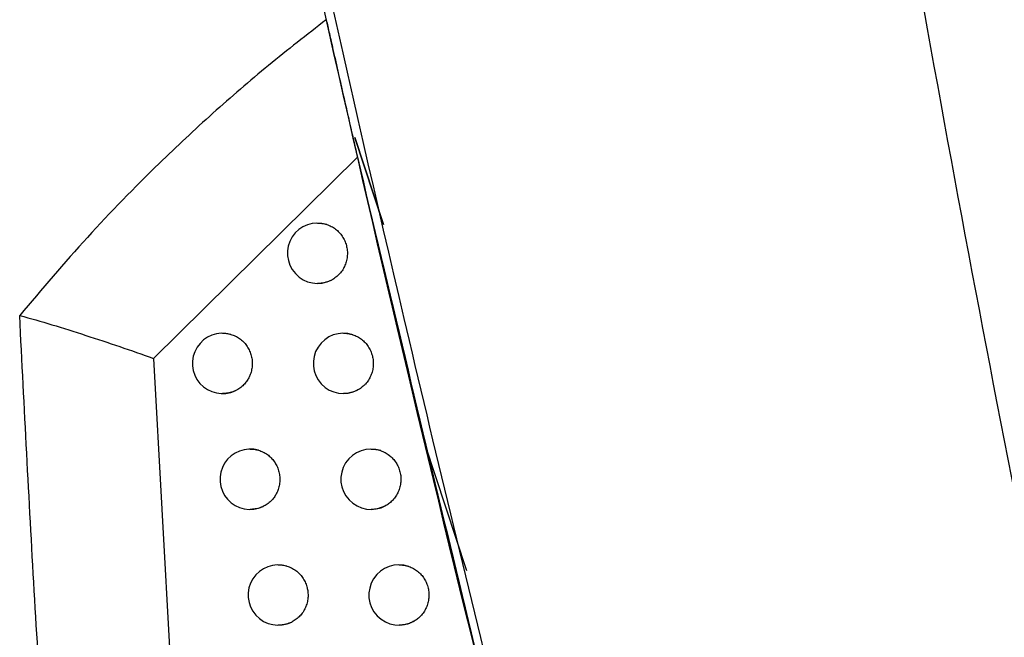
# Model space of a CAD drawing. Header units: millimetres. Extents: x -0.201 to 0.721, y -0.195 to 0.483.
# Tile 144 of 188: x 0.271 to 0.287, y 0.129 to 0.139. Entities that reach past the tile are written whole.
import ezdxf

# ---------------------------------------------------------------- set-up
doc = ezdxf.new("R2010")
doc.units = ezdxf.units.MM

msp = doc.modelspace()

# ---------------------------------------------------------------- linework, layer by layer
at = {"color": 7, "linetype": 'Continuous', "lineweight": 25}
for p, q in [((0.276478, 0.137247), (0.276955, 0.135803)), ((0.276955, 0.135803), (0.276478, 0.137247)), ((0.276521, 0.136919), (0.273142, 0.133586)), ((0.273142, 0.133586), (0.273444, 0.12819)), ((0.278336, 0.130068), (0.277646, 0.13216))]:
    msp.add_line(p, q, dxfattribs=at)
for centre, radius, start, end in [((0.275862, 0.135329), 0.0005, 72.31547, 297.502641), ((0.274288, 0.133504), 0.0005, 74.161131, 294.923482), ((0.27629, 0.133504), 0.0004999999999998, 71.871676, 298.304192), ((0.274745, 0.131585), 0.0005000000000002, 73.791275, 295.670239), ((0.276747, 0.131585), 0.0004999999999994, 71.378507, 299.173299), ((0.275211, 0.129667), 0.0005000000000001, 73.396466, 296.444157), ((0.277211, 0.129667), 0.0004999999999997, 70.854247, 300.073488)]:
    msp.add_arc(centre, radius, start, end, dxfattribs=at)
for points, knots in [([(0.2999916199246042, 0.0810056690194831), (0.2990475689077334, 0.0841585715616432), (0.2971384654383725, 0.0905345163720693), (0.2945060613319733, 0.1002047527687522), (0.2920358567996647, 0.109998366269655), (0.2897658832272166, 0.1198475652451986), (0.2876940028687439, 0.1297388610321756), (0.2858216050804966, 0.1396656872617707), (0.2841483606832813, 0.1496265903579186), (0.2826752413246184, 0.1596260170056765), (0.2811181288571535, 0.1719227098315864), (0.2796582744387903, 0.1865373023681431), (0.2785527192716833, 0.203495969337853), (0.2779812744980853, 0.2205161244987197), (0.2780897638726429, 0.2318817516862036), (0.2781440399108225, 0.2375678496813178)], [0, 0, 0, 0, 0.062201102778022, 0.1257859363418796, 0.1893965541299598, 0.2530847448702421, 0.3167987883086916, 0.3803835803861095, 0.4439938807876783, 0.5076814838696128, 0.5713950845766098, 0.6782397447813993, 0.7852056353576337, 0.8925407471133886, 1, 1, 1, 1]), ([(0.2822112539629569, 0.2355331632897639), (0.2821744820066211, 0.2322850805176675), (0.2820996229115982, 0.2256727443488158), (0.2822386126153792, 0.2156943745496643), (0.2825701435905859, 0.2055992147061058), (0.2831114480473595, 0.1955059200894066), (0.2838571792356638, 0.1854271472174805), (0.284807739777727, 0.1753698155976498), (0.2859623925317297, 0.1653353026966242), (0.2873220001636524, 0.1553194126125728), (0.2891902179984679, 0.1433895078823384), (0.2917252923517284, 0.1295738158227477), (0.2951351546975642, 0.1139107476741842), (0.2990207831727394, 0.0983278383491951), (0.3020386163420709, 0.0880436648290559), (0.3035483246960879, 0.0828988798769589)], [0, 0, 0, 0, 0.0629734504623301, 0.1281992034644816, 0.1934519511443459, 0.2587859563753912, 0.324147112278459, 0.389372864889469, 0.4546256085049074, 0.5199596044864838, 0.58532075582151, 0.6887198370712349, 0.7922265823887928, 0.8960587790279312, 1, 1, 1, 1]), ([(0.2842769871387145, 0.1077948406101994), (0.2830446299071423, 0.1121191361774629), (0.2805789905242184, 0.1207709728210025), (0.2774495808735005, 0.1333983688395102), (0.2747030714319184, 0.1456206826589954), (0.2731866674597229, 0.1535019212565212), (0.2724282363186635, 0.1574437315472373)], [0, 0, 0, 0, 0.2640831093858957, 0.5283644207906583, 0.7641109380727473, 0.9999999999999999, 0.9999999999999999, 0.9999999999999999, 0.9999999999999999]), ([(0.2726843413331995, 0.1552704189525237), (0.27340486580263, 0.1515972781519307), (0.2748636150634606, 0.1441607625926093), (0.2774187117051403, 0.1328855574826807), (0.2802769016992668, 0.1214370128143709), (0.2825381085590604, 0.1132217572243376), (0.283805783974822, 0.1088630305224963), (0.2839610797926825, 0.108329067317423)], [0, 0, 0, 0, 0.2325905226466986, 0.4708948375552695, 0.7181075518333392, 0.9654669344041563, 1, 1, 1, 1]), ([(0.276005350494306, 0.1391983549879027), (0.2756845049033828, 0.1389485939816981), (0.2750428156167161, 0.1384490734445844), (0.2741212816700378, 0.1376525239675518), (0.2731122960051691, 0.1367099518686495), (0.2720312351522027, 0.1356041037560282), (0.2712953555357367, 0.1347335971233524), (0.2709268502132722, 0.134297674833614)], [0, 0, 0, 0, 0.1718814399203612, 0.343761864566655, 0.5159167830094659, 0.7575863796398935, 0.9999999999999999, 0.9999999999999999, 0.9999999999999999, 0.9999999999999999]), ([(0.276005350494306, 0.1391983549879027), (0.2760222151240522, 0.1391231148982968), (0.2760563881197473, 0.1389706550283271), (0.2761256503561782, 0.1386625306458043), (0.2762086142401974, 0.138294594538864), (0.2763074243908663, 0.1378582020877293), (0.2764109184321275, 0.1374028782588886), (0.2764843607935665, 0.1370816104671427), (0.2765214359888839, 0.1369194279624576)], [0, 0, 0, 0, 0.1191627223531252, 0.2414608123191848, 0.4264573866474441, 0.6127922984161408, 0.804529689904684, 0.9999999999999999, 0.9999999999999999, 0.9999999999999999, 0.9999999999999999]), ([(0.2765214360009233, 0.1369194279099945), (0.2775712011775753, 0.132492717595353), (0.2792347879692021, 0.1254776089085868), (0.2817783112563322, 0.1159382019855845), (0.2832460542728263, 0.1108223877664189), (0.2839800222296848, 0.1082641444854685)], [0, 0, 0, 0, 0.4609146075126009, 0.7304218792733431, 1, 1, 1, 1]), ([(0.2758616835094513, 0.1358286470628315), (0.2758728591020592, 0.135828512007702), (0.2758972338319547, 0.1358282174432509), (0.2759348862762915, 0.1358239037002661), (0.2759745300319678, 0.1358166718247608), (0.2760005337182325, 0.1358090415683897), (0.2760135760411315, 0.1358052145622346)], [0, 0, 0, 0, 0.2176738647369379, 0.4747615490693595, 0.7365631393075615, 1, 1, 1, 1]), ([(0.2760135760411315, 0.1358052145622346), (0.2760387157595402, 0.1357958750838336), (0.2760767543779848, 0.1357817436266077), (0.2761240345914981, 0.1357541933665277), (0.2761579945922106, 0.1357306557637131), (0.2762002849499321, 0.1356955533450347), (0.2762382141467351, 0.1356551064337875), (0.2762707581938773, 0.1356102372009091), (0.2762995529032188, 0.1355627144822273), (0.2763224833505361, 0.1355116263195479), (0.2763389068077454, 0.1354582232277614), (0.276350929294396, 0.1354036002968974), (0.2763562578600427, 0.135347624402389), (0.2763546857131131, 0.1352917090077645), (0.2763485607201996, 0.1352361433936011), (0.276335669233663, 0.1351815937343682), (0.27631626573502, 0.1351294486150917), (0.2762985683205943, 0.1350917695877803), (0.2762779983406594, 0.135055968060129), (0.2762543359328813, 0.1350217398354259), (0.2762276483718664, 0.1349893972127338), (0.2761980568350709, 0.134959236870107), (0.2761655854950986, 0.1349315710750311), (0.2761305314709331, 0.134906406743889), (0.2761052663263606, 0.1348923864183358), (0.2760925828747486, 0.134885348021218)], [0, 0, 0, 0, 0.0698723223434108, 0.105723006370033, 0.1418373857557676, 0.1768405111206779, 0.2475571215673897, 0.2836703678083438, 0.3186840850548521, 0.3894219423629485, 0.4255459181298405, 0.460572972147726, 0.531337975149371, 0.567476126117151, 0.6024782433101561, 0.6732885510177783, 0.7094341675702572, 0.7444654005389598, 0.7797421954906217, 0.8153021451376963, 0.8514457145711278, 0.8878629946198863, 0.9245566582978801, 0.962126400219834, 1, 1, 1, 1]), ([(0.2760925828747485, 0.134885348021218), (0.2760840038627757, 0.1348810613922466), (0.2760668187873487, 0.134872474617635), (0.2760401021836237, 0.1348614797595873), (0.2760127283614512, 0.1348519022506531), (0.2759804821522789, 0.1348427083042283), (0.2759432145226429, 0.1348349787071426), (0.2759020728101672, 0.1348297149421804), (0.275874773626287, 0.1348292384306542), (0.2758616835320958, 0.1348290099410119)], [0, 0, 0, 0, 0.1194326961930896, 0.2392419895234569, 0.3601993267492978, 0.4815424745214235, 0.6582330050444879, 0.8361210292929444, 1, 1, 1, 1]), ([(0.2728288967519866, 0.1098555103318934), (0.2727843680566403, 0.1102697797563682), (0.2725617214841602, 0.1123411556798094), (0.2720573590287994, 0.1174438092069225), (0.2715523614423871, 0.1236574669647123), (0.2711576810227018, 0.1297347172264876), (0.2710038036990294, 0.132776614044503), (0.2709268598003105, 0.1342976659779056)], [0, 0, 0, 0, 0.0509793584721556, 0.2549003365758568, 0.6273466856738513, 0.8136606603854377, 1, 1, 1, 1]), ([(0.2709268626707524, 0.1342976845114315), (0.2711031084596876, 0.1342486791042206), (0.2714559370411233, 0.1341505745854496), (0.272019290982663, 0.1339694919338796), (0.2725844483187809, 0.1337853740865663), (0.2729562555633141, 0.1336525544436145), (0.273142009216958, 0.1335861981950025)], [0, 0, 0, 0, 0.2499553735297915, 0.5003886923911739, 0.7503958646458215, 1, 1, 1, 1]), ([(0.2742882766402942, 0.1340042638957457), (0.2742974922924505, 0.134004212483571), (0.2743188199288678, 0.1340040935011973), (0.274352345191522, 0.1340007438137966), (0.2743887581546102, 0.1339949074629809), (0.2744127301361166, 0.1339886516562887), (0.2744247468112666, 0.133985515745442)], [0, 0, 0, 0, 0.2004252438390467, 0.463840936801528, 0.7312341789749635, 1, 1, 1, 1]), ([(0.2744247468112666, 0.133985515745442), (0.2744373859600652, 0.1339815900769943), (0.2744627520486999, 0.1339737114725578), (0.2744997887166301, 0.1339576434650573), (0.2745359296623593, 0.1339383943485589), (0.2745703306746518, 0.1339159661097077), (0.2746026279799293, 0.1338907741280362), (0.2746326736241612, 0.1338630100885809), (0.2746606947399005, 0.1338324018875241), (0.2746860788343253, 0.133799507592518), (0.2747086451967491, 0.1337646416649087), (0.2747282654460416, 0.1337281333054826), (0.2747450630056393, 0.1336896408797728), (0.2747631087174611, 0.1336368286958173), (0.274774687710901, 0.1335818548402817), (0.2747795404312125, 0.1335261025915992), (0.2747797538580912, 0.1334840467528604), (0.2747755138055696, 0.1334282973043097), (0.2747645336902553, 0.1333733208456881), (0.27474808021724, 0.1333237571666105), (0.2747308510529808, 0.133282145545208), (0.2747050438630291, 0.1332331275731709), (0.2746709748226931, 0.133185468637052), (0.2746365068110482, 0.1331474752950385), (0.2746067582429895, 0.1331197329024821), (0.2745744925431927, 0.1330945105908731), (0.2745387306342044, 0.1330709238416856), (0.2745127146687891, 0.1330579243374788), (0.2744989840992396, 0.1330510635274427)], [0, 0, 0, 0, 0.0337010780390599, 0.0676362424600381, 0.1023096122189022, 0.1372380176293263, 0.1710611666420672, 0.2051208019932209, 0.2395466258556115, 0.2744740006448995, 0.3083068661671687, 0.342376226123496, 0.3768117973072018, 0.4117489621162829, 0.4796183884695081, 0.5140674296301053, 0.5490184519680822, 0.5827495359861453, 0.6513577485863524, 0.6863169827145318, 0.7116669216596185, 0.7628444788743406, 0.8236194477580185, 0.8574626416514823, 0.8915426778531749, 0.9259896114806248, 0.9609391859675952, 1, 1, 1, 1]), ([(0.276290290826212, 0.1340043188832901), (0.2763019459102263, 0.1340041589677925), (0.2763270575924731, 0.1340038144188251), (0.276365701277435, 0.1339992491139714), (0.2764061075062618, 0.1339916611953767), (0.2764325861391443, 0.1339836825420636), (0.2764458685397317, 0.1339796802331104)], [0, 0, 0, 0, 0.2214530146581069, 0.4771357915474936, 0.7377171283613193, 1, 1, 1, 1]), ([(0.2764458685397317, 0.1339796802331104), (0.2764709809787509, 0.133970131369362), (0.2765089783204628, 0.1339556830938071), (0.2765561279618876, 0.1339277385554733), (0.2765899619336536, 0.1339039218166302), (0.2766215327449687, 0.1338773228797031), (0.2766507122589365, 0.1338482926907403), (0.276677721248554, 0.1338165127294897), (0.2767019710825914, 0.1337825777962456), (0.2767233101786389, 0.1337467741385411), (0.2767416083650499, 0.1337094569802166), (0.2767569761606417, 0.1336702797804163), (0.2767730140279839, 0.1336167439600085), (0.2767824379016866, 0.1335613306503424), (0.2767850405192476, 0.1335054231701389), (0.276783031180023, 0.1334495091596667), (0.2767741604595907, 0.1333940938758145), (0.2767586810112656, 0.1333405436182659), (0.2767388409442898, 0.1332885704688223), (0.2767126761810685, 0.1332394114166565), (0.2766808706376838, 0.133194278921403), (0.2766522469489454, 0.1331601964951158), (0.2766112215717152, 0.1331198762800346), (0.2765683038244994, 0.1330873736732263), (0.2765362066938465, 0.1330692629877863), (0.2765273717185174, 0.1330642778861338)], [0, 0, 0, 0, 0.0705403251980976, 0.1067337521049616, 0.1431933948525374, 0.1785311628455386, 0.2141164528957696, 0.249987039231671, 0.2864455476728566, 0.3217620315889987, 0.357325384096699, 0.3932710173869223, 0.4297402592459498, 0.5005847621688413, 0.5365439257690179, 0.5730271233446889, 0.6438843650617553, 0.6798502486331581, 0.7163405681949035, 0.7871922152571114, 0.8231554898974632, 0.8596434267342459, 0.902963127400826, 0.9732898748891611, 1, 1, 1, 1]), ([(0.2744989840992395, 0.1330510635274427), (0.2744852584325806, 0.1330451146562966), (0.2744577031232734, 0.1330331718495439), (0.2744153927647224, 0.133020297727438), (0.2743728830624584, 0.1330111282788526), (0.274330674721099, 0.1330055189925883), (0.2743023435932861, 0.1330048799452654), (0.2742882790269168, 0.1330045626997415)], [0, 0, 0, 0, 0.2055837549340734, 0.412724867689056, 0.6085343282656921, 0.8056626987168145, 0.9999999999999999, 0.9999999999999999, 0.9999999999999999, 0.9999999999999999]), ([(0.2765273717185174, 0.1330642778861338), (0.2765182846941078, 0.1330595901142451), (0.2765000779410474, 0.1330501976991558), (0.2764716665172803, 0.1330382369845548), (0.2764424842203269, 0.1330278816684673), (0.2764089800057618, 0.1330183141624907), (0.2763710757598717, 0.1330105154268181), (0.2763301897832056, 0.1330053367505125), (0.2763031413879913, 0.1330048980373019), (0.2762902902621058, 0.1330046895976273)], [0, 0, 0, 0, 0.1237287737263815, 0.2479028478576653, 0.3734385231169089, 0.4994327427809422, 0.6709706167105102, 0.8436728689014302, 1, 1, 1, 1]), ([(0.2747449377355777, 0.1320845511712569), (0.2747546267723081, 0.1320844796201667), (0.2747766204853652, 0.1320843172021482), (0.2748110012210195, 0.1320807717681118), (0.274847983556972, 0.1320746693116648), (0.274872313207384, 0.1320681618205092), (0.274884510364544, 0.1320648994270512)], [0, 0, 0, 0, 0.2059070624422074, 0.4674005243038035, 0.7329924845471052, 1, 1, 1, 1]), ([(0.274884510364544, 0.1320648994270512), (0.274897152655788, 0.1320608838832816), (0.2749225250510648, 0.1320528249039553), (0.2749595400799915, 0.1320364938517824), (0.2749956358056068, 0.1320169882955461), (0.2750299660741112, 0.1319943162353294), (0.2750621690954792, 0.1319688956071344), (0.2750920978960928, 0.131940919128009), (0.2751199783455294, 0.1319101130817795), (0.2751452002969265, 0.1318770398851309), (0.2751675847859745, 0.1318420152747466), (0.2751870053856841, 0.1318053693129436), (0.2752035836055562, 0.1317667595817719), (0.2752213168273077, 0.1317138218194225), (0.275232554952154, 0.1316587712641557), (0.2752370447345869, 0.131602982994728), (0.2752369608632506, 0.1315470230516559), (0.2752300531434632, 0.1314913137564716), (0.2752165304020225, 0.1314372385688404), (0.2752041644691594, 0.1314008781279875), (0.2751866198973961, 0.131359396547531), (0.2751604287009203, 0.1313105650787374), (0.2751259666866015, 0.1312631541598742), (0.2750911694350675, 0.1312254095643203), (0.2750611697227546, 0.1311978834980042), (0.2750286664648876, 0.1311728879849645), (0.2749954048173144, 0.1311513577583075), (0.2749723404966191, 0.1311396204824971), (0.2749615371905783, 0.1311341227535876)], [0, 0, 0, 0, 0.0339824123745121, 0.0682008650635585, 0.1031636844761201, 0.1383836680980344, 0.1724891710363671, 0.2068331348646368, 0.2415463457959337, 0.2767652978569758, 0.3108805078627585, 0.3452341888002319, 0.3799571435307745, 0.4151858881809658, 0.4836210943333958, 0.5183573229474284, 0.5535997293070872, 0.6220492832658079, 0.6567930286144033, 0.6920433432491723, 0.7176041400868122, 0.769207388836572, 0.8304878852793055, 0.8646125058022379, 0.8989759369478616, 0.9337093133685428, 0.968949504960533, 1, 1, 1, 1]), ([(0.2767469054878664, 0.1320846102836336), (0.2767590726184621, 0.1320844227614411), (0.2767849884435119, 0.1320840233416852), (0.2768247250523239, 0.1320791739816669), (0.2768659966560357, 0.1320711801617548), (0.2768930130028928, 0.1320628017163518), (0.2769065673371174, 0.1320585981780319)], [0, 0, 0, 0, 0.2250572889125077, 0.4793690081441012, 0.738794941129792, 1, 1, 1, 1]), ([(0.2769065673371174, 0.1320585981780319), (0.2769316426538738, 0.1320488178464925), (0.2769695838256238, 0.1320340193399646), (0.2770165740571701, 0.1320056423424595), (0.2770502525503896, 0.1319815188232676), (0.2770921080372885, 0.131945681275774), (0.2771294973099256, 0.1319045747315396), (0.2771614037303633, 0.1318591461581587), (0.2771824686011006, 0.1318231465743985), (0.2772004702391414, 0.1317856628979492), (0.2772155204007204, 0.1317463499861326), (0.277227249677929, 0.131705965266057), (0.2772356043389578, 0.1316648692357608), (0.2772405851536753, 0.1316234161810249), (0.2772421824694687, 0.1315812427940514), (0.2772396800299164, 0.131525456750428), (0.2772303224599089, 0.1314701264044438), (0.2772143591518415, 0.1314167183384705), (0.2771939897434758, 0.1313648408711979), (0.2771673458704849, 0.1313159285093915), (0.2771350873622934, 0.1312710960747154), (0.2771089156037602, 0.1312405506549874), (0.2770725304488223, 0.1312045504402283), (0.2770334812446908, 0.1311734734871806), (0.2770014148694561, 0.1311545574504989), (0.2769906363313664, 0.1311481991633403)], [0, 0, 0, 0, 0.071283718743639, 0.1078585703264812, 0.144702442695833, 0.1803804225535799, 0.2525576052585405, 0.2894003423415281, 0.3250888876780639, 0.3610269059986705, 0.3973512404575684, 0.4342047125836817, 0.4699061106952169, 0.5058571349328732, 0.5421947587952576, 0.5790619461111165, 0.6504040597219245, 0.6870087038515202, 0.7238826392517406, 0.7954784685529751, 0.8318194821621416, 0.8686906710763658, 0.9011467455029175, 0.966772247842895, 0.9999999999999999, 0.9999999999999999, 0.9999999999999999, 0.9999999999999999]), ([(0.2769906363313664, 0.1311481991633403), (0.2769810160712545, 0.1311430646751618), (0.2769617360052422, 0.1311327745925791), (0.2769315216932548, 0.1311197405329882), (0.2769004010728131, 0.1311085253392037), (0.2768655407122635, 0.1310985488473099), (0.2768269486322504, 0.1310906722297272), (0.2767863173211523, 0.1310855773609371), (0.2767595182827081, 0.1310851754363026), (0.2767469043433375, 0.1310849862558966)], [0, 0, 0, 0, 0.1280222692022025, 0.2565707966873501, 0.386734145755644, 0.5174426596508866, 0.6837223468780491, 0.851132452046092, 1, 1, 1, 1]), ([(0.2749615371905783, 0.1311341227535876), (0.2749467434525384, 0.1311275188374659), (0.2749170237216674, 0.13111425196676), (0.2748723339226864, 0.1311005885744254), (0.2748286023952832, 0.1310912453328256), (0.2747867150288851, 0.1310857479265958), (0.2747587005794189, 0.131085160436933), (0.2747449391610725, 0.1310848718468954)], [0, 0, 0, 0, 0.2161602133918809, 0.4342528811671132, 0.6241790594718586, 0.8153870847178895, 0.9999999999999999, 0.9999999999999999, 0.9999999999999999, 0.9999999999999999]), ([(0.2752110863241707, 0.1301666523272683), (0.2752212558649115, 0.1301665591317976), (0.2752439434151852, 0.1301663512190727), (0.2752792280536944, 0.1301625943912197), (0.2753168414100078, 0.1301562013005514), (0.2753415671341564, 0.1301494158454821), (0.2753539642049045, 0.1301460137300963)], [0, 0, 0, 0, 0.210974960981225, 0.4706707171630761, 0.7346030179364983, 0.9999999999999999, 0.9999999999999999, 0.9999999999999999, 0.9999999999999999]), ([(0.2772110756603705, 0.1301667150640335), (0.2772237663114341, 0.1301664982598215), (0.2772505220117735, 0.1301660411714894), (0.2772914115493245, 0.1301608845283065), (0.2773336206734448, 0.130152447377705), (0.2773612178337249, 0.1301436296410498), (0.2773750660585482, 0.1301392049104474)], [0, 0, 0, 0, 0.2283114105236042, 0.4813489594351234, 0.7397414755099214, 1, 1, 1, 1]), ([(0.2753539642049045, 0.1301460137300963), (0.2753666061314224, 0.1301419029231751), (0.2753919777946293, 0.1301336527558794), (0.2754289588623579, 0.1301170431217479), (0.27546499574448, 0.1300972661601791), (0.2754992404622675, 0.1300743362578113), (0.2755313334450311, 0.1300486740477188), (0.2755611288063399, 0.1300204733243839), (0.2755888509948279, 0.1299894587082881), (0.2756138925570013, 0.1299561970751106), (0.2756360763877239, 0.1299210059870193), (0.2756552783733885, 0.1298842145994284), (0.2756716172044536, 0.1298454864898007), (0.2756836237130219, 0.129808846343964), (0.2756946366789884, 0.129764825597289), (0.2757032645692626, 0.129709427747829), (0.2757048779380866, 0.1296359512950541), (0.2756961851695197, 0.1295698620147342), (0.2756822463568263, 0.1295158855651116), (0.2756639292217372, 0.1294633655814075), (0.2756392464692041, 0.1294134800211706), (0.2756088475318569, 0.1293674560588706), (0.2755832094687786, 0.1293349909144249), (0.2755551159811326, 0.1293050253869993), (0.2755248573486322, 0.1292777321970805), (0.2754921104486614, 0.1292529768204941), (0.2754615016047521, 0.1292335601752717), (0.2754415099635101, 0.1292231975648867), (0.2754337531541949, 0.1292191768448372)], [0, 0, 0, 0, 0.0342814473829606, 0.0688010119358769, 0.1040714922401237, 0.1396013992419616, 0.1740070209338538, 0.2086532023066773, 0.2436718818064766, 0.2792007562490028, 0.3136160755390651, 0.3482719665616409, 0.3833003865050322, 0.4188390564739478, 0.4446201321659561, 0.4966677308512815, 0.5584748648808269, 0.6275252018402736, 0.66257390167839, 0.6981336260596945, 0.7671807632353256, 0.8022280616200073, 0.8377866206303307, 0.8722104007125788, 0.9068750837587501, 0.9419129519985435, 0.9774620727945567, 1, 1, 1, 1]), ([(0.2773750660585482, 0.1301392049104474), (0.2774000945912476, 0.1301291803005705), (0.2774379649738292, 0.1301140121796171), (0.2774847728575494, 0.1300851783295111), (0.2775182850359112, 0.130060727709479), (0.2775598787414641, 0.1300244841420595), (0.2775969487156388, 0.1299830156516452), (0.2776284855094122, 0.1299372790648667), (0.2776492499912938, 0.1299010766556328), (0.2776669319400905, 0.1298634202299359), (0.2776816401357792, 0.1298239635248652), (0.277693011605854, 0.1297834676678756), (0.2777009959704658, 0.1297422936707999), (0.2777055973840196, 0.1297007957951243), (0.277706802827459, 0.1296586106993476), (0.27770377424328, 0.1296028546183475), (0.2776938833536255, 0.1295476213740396), (0.2776773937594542, 0.1294943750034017), (0.2776565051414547, 0.1294427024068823), (0.2776293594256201, 0.1293940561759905), (0.2775966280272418, 0.1293495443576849), (0.2775707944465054, 0.1293200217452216), (0.2775363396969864, 0.129286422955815), (0.2775005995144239, 0.1292578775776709), (0.2774714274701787, 0.1292401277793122), (0.2774616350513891, 0.1292341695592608)], [0, 0, 0, 0, 0.0720769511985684, 0.1090587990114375, 0.1463126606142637, 0.1823876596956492, 0.2553680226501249, 0.2926207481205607, 0.3287062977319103, 0.365044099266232, 0.4017725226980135, 0.4390359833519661, 0.4751341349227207, 0.511484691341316, 0.5482261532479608, 0.5855030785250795, 0.6576371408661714, 0.6946481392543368, 0.7319314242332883, 0.8043213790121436, 0.8410654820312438, 0.878345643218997, 0.9084703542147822, 0.9692754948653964, 1, 1, 1, 1]), ([(0.2754337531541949, 0.1292191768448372), (0.275425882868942, 0.1292154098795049), (0.2754101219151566, 0.1292078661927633), (0.2753857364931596, 0.1291981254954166), (0.275360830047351, 0.1291895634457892), (0.2753302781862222, 0.1291808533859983), (0.2752938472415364, 0.129173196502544), (0.2752522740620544, 0.1291677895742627), (0.2752245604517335, 0.1291672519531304), (0.2752110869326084, 0.1291669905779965)], [0, 0, 0, 0, 0.1130126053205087, 0.2263179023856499, 0.3405120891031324, 0.4550042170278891, 0.6391662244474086, 0.8245735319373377, 1, 1, 1, 1]), ([(0.2774616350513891, 0.1292341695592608), (0.2774514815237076, 0.1292285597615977), (0.2774311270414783, 0.1292173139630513), (0.2773990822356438, 0.1292031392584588), (0.2773659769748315, 0.1291910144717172), (0.2773297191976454, 0.1291806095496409), (0.277290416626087, 0.1291726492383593), (0.2772500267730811, 0.1291676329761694), (0.2772234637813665, 0.1291672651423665), (0.2772110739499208, 0.1291670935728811)], [0, 0, 0, 0, 0.1321093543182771, 0.264835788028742, 0.3994631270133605, 0.534733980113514, 0.6958965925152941, 0.858156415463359, 1, 1, 1, 1])]:
    msp.add_open_spline(points, degree=3, knots=knots, dxfattribs=at)

doc.saveas('drawing.dxf')
